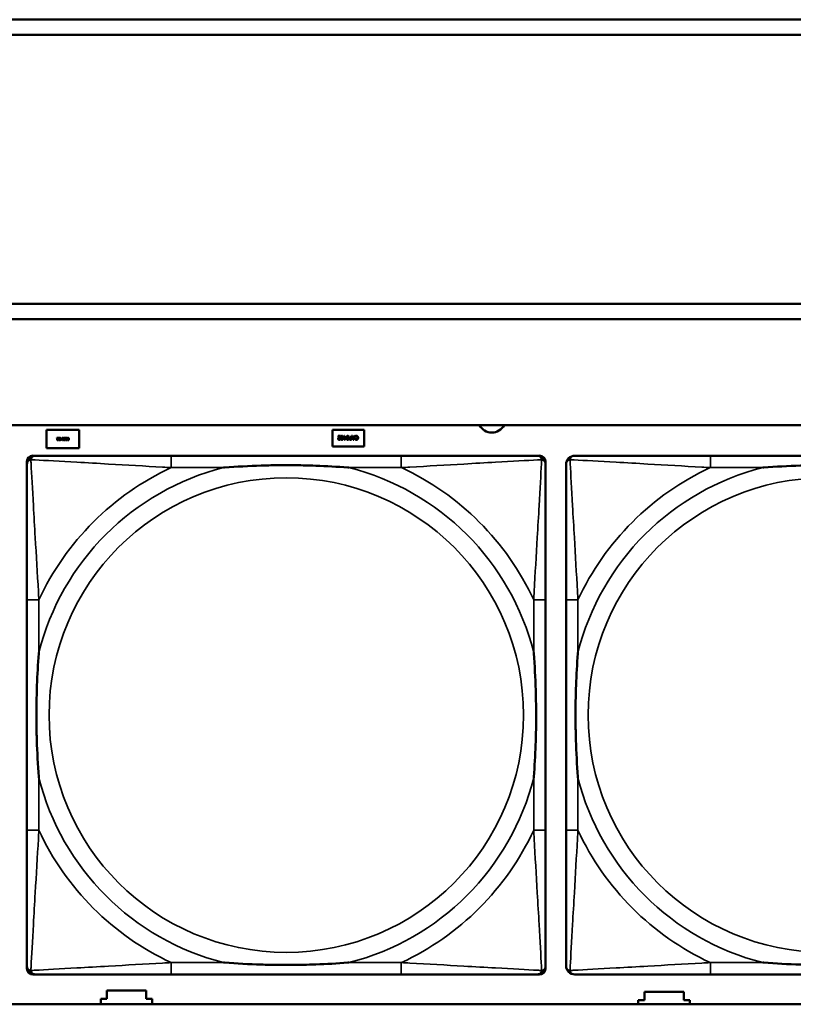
# Model space of a CAD drawing. Header units: inches. Extents: x -32 to 29.2, y -14.4 to 22.6.
# Tile 111 of 256: x -8.6 to -7.6, y -4.2 to -2.9. Entities that reach past the tile are written whole.
import ezdxf

# ---------------------------------------------------------------- set-up
doc = ezdxf.new("R2010")
doc.units = ezdxf.units.IN
doc.header["$MEASUREMENT"] = 0
doc.layers.add('Visible (ANSI)', color=7, linetype='Continuous', lineweight=50)
doc.layers.add('Visible Narrow (ANSI)', color=7, linetype='Continuous', lineweight=35)

msp = doc.modelspace()

# ---------------------------------------------------------------- linework, layer by layer
at = {"layer": 'Visible (ANSI)'}
for p, q in [((-16.0129, -2.918), (-5.0254, -2.918)), ((-5.0254, -2.938), (-16.0129, -2.938)), ((-16.0129, -3.2934), (-5.0254, -3.2934)), ((-5.0254, -3.3134), (-16.0129, -3.3134)), ((-27.8004, -3.4534), (-5.0254, -3.4534)), ((-8.5656, -3.4836), (-8.5656, -3.4596)), ((-8.5656, -3.4596), (-8.5226, -3.4596)), ((-8.5519, -3.4701), (-8.55, -3.4701)), ((-8.5519, -3.4705), (-8.5519, -3.4701)), ((-8.5504, -3.4705), (-8.5519, -3.4705)), ((-8.55, -3.4701), (-8.55, -3.4706)), ((-8.5471, -3.4701), (-8.5467, -3.4701)), ((-8.5471, -3.4712), (-8.5471, -3.4701)), ((-8.5467, -3.4701), (-8.5467, -3.4712)), ((-8.5409, -3.4703), (-8.5409, -3.4708)), ((-8.5409, -3.4708), (-8.5409, -3.4708)), ((-8.5406, -3.4705), (-8.5406, -3.4701)), ((-8.5406, -3.4701), (-8.5387, -3.4701)), ((-8.5391, -3.4705), (-8.5406, -3.4705)), ((-8.5391, -3.4716), (-8.5391, -3.4705)), ((-8.5387, -3.4701), (-8.5387, -3.4731)), ((-8.5385, -3.4701), (-8.538, -3.4701)), ((-8.5374, -3.4714), (-8.5385, -3.4701)), ((-8.538, -3.4701), (-8.537, -3.4713)), ((-8.5366, -3.4701), (-8.5362, -3.4701)), ((-8.5366, -3.4713), (-8.5366, -3.4701)), ((-8.5362, -3.4701), (-8.5362, -3.4731)), ((-8.5226, -3.4596), (-8.5226, -3.4836)), ((-8.1881, -3.4816), (-8.1881, -3.4596)), ((-8.1881, -3.4596), (-8.1461, -3.4596)), ((-8.1807, -3.4676), (-8.1776, -3.4676)), ((-8.1807, -3.4682), (-8.1807, -3.4676)), ((-8.1782, -3.4682), (-8.1807, -3.4682)), ((-8.1776, -3.4676), (-8.1776, -3.4683)), ((-8.1733, -3.4693), (-8.1727, -3.4693)), ((-8.1733, -3.4699), (-8.1733, -3.4693)), ((-8.1727, -3.4699), (-8.1733, -3.4699)), ((-8.1727, -3.4676), (-8.1721, -3.4676)), ((-8.1727, -3.4693), (-8.1727, -3.4676)), ((-8.1727, -3.4726), (-8.1727, -3.4699)), ((-8.1721, -3.4676), (-8.1721, -3.4693)), ((-8.1721, -3.4693), (-8.1699, -3.4693)), ((-8.1721, -3.4699), (-8.1721, -3.4718)), ((-8.1704, -3.4699), (-8.1721, -3.4699)), ((-8.1721, -3.4718), (-8.1704, -3.4699)), ((-8.1699, -3.47), (-8.1721, -3.4726)), ((-8.1699, -3.4693), (-8.1699, -3.47)), ((-8.1639, -3.4695), (-8.1634, -3.4695)), ((-8.1634, -3.4701), (-8.1638, -3.4701)), ((-8.1634, -3.4676), (-8.1627, -3.4676)), ((-8.1634, -3.4695), (-8.1634, -3.4676)), ((-8.1634, -3.472), (-8.1634, -3.4701)), ((-8.1627, -3.4676), (-8.1627, -3.4726)), ((-8.1605, -3.4726), (-8.1622, -3.4676)), ((-8.1622, -3.4676), (-8.1615, -3.4676)), ((-8.1615, -3.4676), (-8.1611, -3.469)), ((-8.1611, -3.469), (-8.1592, -3.469)), ((-8.1593, -3.4696), (-8.1609, -3.4696)), ((-8.1609, -3.4696), (-8.1601, -3.4719)), ((-8.1601, -3.4719), (-8.1593, -3.4696)), ((-8.158, -3.4676), (-8.1597, -3.4726)), ((-8.1592, -3.469), (-8.1587, -3.4676)), ((-8.1587, -3.4676), (-8.158, -3.4676)), ((-8.158, -3.4688), (-8.158, -3.468)), ((-8.1579, -3.4688), (-8.158, -3.4688)), ((-8.1461, -3.4596), (-8.1461, -3.4816)), ((-8.5226, -3.4836), (-8.5656, -3.4836)), ((-8.5501, -3.4726), (-8.5501, -3.473)), ((-8.5501, -3.4726), (-8.5501, -3.4726)), ((-8.5474, -3.4712), (-8.5471, -3.4712)), ((-8.5474, -3.4715), (-8.5474, -3.4712)), ((-8.5471, -3.4715), (-8.5474, -3.4715)), ((-8.5471, -3.4731), (-8.5471, -3.4715)), ((-8.5467, -3.4731), (-8.5471, -3.4731)), ((-8.5467, -3.4712), (-8.5454, -3.4712)), ((-8.5467, -3.4715), (-8.5467, -3.4727)), ((-8.5457, -3.4715), (-8.5467, -3.4715)), ((-8.5467, -3.4727), (-8.5457, -3.4715)), ((-8.5454, -3.4716), (-8.5467, -3.4731)), ((-8.5454, -3.4712), (-8.5454, -3.4716)), ((-8.5428, -3.4725), (-8.5428, -3.4725)), ((-8.5428, -3.473), (-8.5428, -3.4725)), ((-8.5406, -3.4731), (-8.5406, -3.4728)), ((-8.5406, -3.4728), (-8.5391, -3.4728)), ((-8.5387, -3.4731), (-8.5406, -3.4731)), ((-8.5405, -3.472), (-8.5405, -3.4716)), ((-8.5405, -3.4716), (-8.5391, -3.4716)), ((-8.5391, -3.472), (-8.5405, -3.472)), ((-8.5391, -3.4728), (-8.5391, -3.472)), ((-8.537, -3.4713), (-8.5366, -3.4713)), ((-8.537, -3.4728), (-8.5366, -3.4728)), ((-8.5366, -3.4717), (-8.5369, -3.4717)), ((-8.5362, -3.4731), (-8.5369, -3.4731)), ((-8.5366, -3.4728), (-8.5366, -3.4717)), ((-8.1461, -3.4816), (-8.1881, -3.4816)), ((-8.1777, -3.4717), (-8.1777, -3.4724)), ((-8.1777, -3.4717), (-8.1777, -3.4717)), ((-8.1721, -3.4726), (-8.1727, -3.4726)), ((-8.1627, -3.4726), (-8.164, -3.4726)), ((-8.1639, -3.472), (-8.1634, -3.472)), ((-8.1597, -3.4726), (-8.1605, -3.4726)), ((-8.158, -3.4723), (-8.158, -3.4715)), ((-8.158, -3.4715), (-8.1579, -3.4715)), ((-8.5837, -3.4937), (-8.5797, -3.4937)), ((-8.0971, -3.4937), (-8.401, -3.4937)), ((-7.9183, -3.4937), (-7.9144, -3.4937)), ((-7.3851, -3.4937), (-7.689, -3.4937)), ((-8.5916, -4.1708), (-8.5916, -3.5015)), ((-7.9065, -3.5015), (-7.9065, -3.5055)), ((-8.5916, -3.6842), (-8.5916, -3.9882)), ((-7.9065, -3.9882), (-7.9065, -3.6842)), ((-7.8796, -3.6842), (-7.8796, -3.9882)), ((-7.9065, -4.1669), (-7.9065, -4.1708)), ((-7.9144, -4.1787), (-8.5837, -4.1787)), ((-8.401, -4.1787), (-8.0971, -4.1787)), ((-7.689, -4.1787), (-7.3851, -4.1787)), ((-8.4941, -4.218), (-8.4941, -4.2106)), ((-8.4941, -4.2106), (-8.4861, -4.2106)), ((-8.4861, -4.2106), (-8.4861, -4.1996)), ((-8.4861, -4.1996), (-8.4341, -4.1996)), ((-8.4341, -4.1996), (-8.4341, -4.2106)), ((-8.4341, -4.2106), (-8.4261, -4.2106)), ((-8.4261, -4.2106), (-8.4261, -4.218)), ((-7.7761, -4.2126), (-7.7761, -4.2016)), ((-7.7761, -4.2016), (-7.7241, -4.2016)), ((-7.7241, -4.2016), (-7.7241, -4.2126)), ((-5.0254, -4.218), (-27.8004, -4.218)), ((-7.7841, -4.218), (-7.7841, -4.2126)), ((-7.7841, -4.2126), (-7.7761, -4.2126)), ((-7.7241, -4.2126), (-7.7161, -4.2126)), ((-7.7161, -4.2126), (-7.7161, -4.218))]:
    msp.add_line(p, q, dxfattribs=at)
for centre, radius, start, end in [((-7.9776, -3.4446), 0.0185, 208.5418, 331.4582), ((-8.5797, -3.5055), 0.0118, 90, 180), ((-8.5837, -3.5015), 0.00787, 90, 180), ((-7.9183, -3.5055), 0.0118, 0, 90), ((-7.9144, -3.5015), 0.00787, 0, 90), ((-7.8678, -3.5055), 0.0118, 90, 180), ((-8.5797, -4.1669), 0.0118, 180, 270), ((-8.5837, -4.1708), 0.00787, 180, 270), ((-7.9183, -4.1669), 0.0118, 270, 360), ((-7.9144, -4.1708), 0.00787, 270, 0), ((-7.8678, -4.1669), 0.0118, 180, 270)]:
    msp.add_arc(centre, radius, start, end, dxfattribs=at)
for points in [[(-8.5512, -3.4713), (-8.551, -3.4711), (-8.5505, -3.4706), (-8.5504, -3.4705)], [(-8.55, -3.4706), (-8.5502, -3.4708), (-8.5506, -3.4711), (-8.5507, -3.4713)], [(-8.5496, -3.4716), (-8.5496, -3.4708), (-8.5492, -3.4701), (-8.5487, -3.4701)], [(-8.5491, -3.4707), (-8.5492, -3.4709), (-8.5492, -3.4713), (-8.5492, -3.4716)], [(-8.5487, -3.4704), (-8.5488, -3.4704), (-8.549, -3.4706), (-8.5491, -3.4707)], [(-8.5487, -3.4701), (-8.5482, -3.4701), (-8.5477, -3.4709), (-8.5477, -3.4716)], [(-8.5482, -3.4707), (-8.5483, -3.4706), (-8.5485, -3.4704), (-8.5487, -3.4704)], [(-8.5481, -3.4716), (-8.5481, -3.4713), (-8.5482, -3.4709), (-8.5482, -3.4707)], [(-8.5451, -3.4716), (-8.5451, -3.4708), (-8.5447, -3.4701), (-8.5442, -3.4701)], [(-8.5446, -3.4707), (-8.5447, -3.4709), (-8.5447, -3.4713), (-8.5447, -3.4716)], [(-8.5442, -3.4704), (-8.5443, -3.4704), (-8.5445, -3.4706), (-8.5446, -3.4707)], [(-8.5442, -3.4701), (-8.5437, -3.4701), (-8.5432, -3.4709), (-8.5432, -3.4716)], [(-8.5437, -3.4707), (-8.5438, -3.4706), (-8.544, -3.4704), (-8.5442, -3.4704)], [(-8.5436, -3.4716), (-8.5436, -3.4713), (-8.5437, -3.4709), (-8.5437, -3.4707)], [(-8.5429, -3.471), (-8.5429, -3.4708), (-8.5428, -3.4705), (-8.5427, -3.4704)], [(-8.5423, -3.4718), (-8.5426, -3.4717), (-8.5429, -3.4713), (-8.5429, -3.471)], [(-8.5427, -3.4704), (-8.5425, -3.4702), (-8.5422, -3.4701), (-8.5419, -3.4701)], [(-8.5419, -3.4704), (-8.5422, -3.4704), (-8.5425, -3.4707), (-8.5425, -3.4709)], [(-8.5425, -3.4709), (-8.5425, -3.4711), (-8.5423, -3.4713), (-8.5421, -3.4714)], [(-8.5419, -3.4701), (-8.5416, -3.4701), (-8.5411, -3.4702), (-8.5409, -3.4703)], [(-8.5409, -3.4708), (-8.5411, -3.4706), (-8.5416, -3.4704), (-8.5419, -3.4704)], [(-8.1805, -3.4714), (-8.1805, -3.4711), (-8.1803, -3.4706), (-8.1802, -3.4704)], [(-8.1802, -3.4704), (-8.1801, -3.4701), (-8.1797, -3.4697), (-8.1796, -3.4695)], [(-8.1788, -3.4695), (-8.1794, -3.4702), (-8.1798, -3.4709), (-8.1798, -3.4713)], [(-8.1796, -3.4695), (-8.1792, -3.4692), (-8.1785, -3.4684), (-8.1782, -3.4682)], [(-8.1776, -3.4683), (-8.1779, -3.4686), (-8.1785, -3.4692), (-8.1788, -3.4695)], [(-8.177, -3.4701), (-8.177, -3.4688), (-8.1762, -3.4675), (-8.1754, -3.4675)], [(-8.1754, -3.4727), (-8.1762, -3.4727), (-8.177, -3.4714), (-8.177, -3.4701)], [(-8.1761, -3.4686), (-8.1762, -3.4688), (-8.1763, -3.4696), (-8.1763, -3.4701)], [(-8.1763, -3.4701), (-8.1763, -3.4706), (-8.1762, -3.4714), (-8.1761, -3.4717)], [(-8.1754, -3.4681), (-8.1756, -3.4681), (-8.176, -3.4683), (-8.1761, -3.4686)], [(-8.1754, -3.4675), (-8.1745, -3.4675), (-8.1738, -3.4688), (-8.1738, -3.4701)], [(-8.1746, -3.4686), (-8.1747, -3.4684), (-8.1751, -3.4681), (-8.1754, -3.4681)], [(-8.1738, -3.4701), (-8.1738, -3.4715), (-8.1745, -3.4727), (-8.1754, -3.4727)], [(-8.1744, -3.4701), (-8.1744, -3.4696), (-8.1745, -3.4689), (-8.1746, -3.4686)], [(-8.1746, -3.4716), (-8.1745, -3.4714), (-8.1744, -3.4706), (-8.1744, -3.4701)], [(-8.1695, -3.4701), (-8.1695, -3.4688), (-8.1687, -3.4675), (-8.1679, -3.4675)], [(-8.1679, -3.4727), (-8.1687, -3.4727), (-8.1695, -3.4714), (-8.1695, -3.4701)], [(-8.1686, -3.4686), (-8.1687, -3.4688), (-8.1688, -3.4696), (-8.1688, -3.4701)], [(-8.1688, -3.4701), (-8.1688, -3.4706), (-8.1687, -3.4714), (-8.1686, -3.4717)], [(-8.1679, -3.4681), (-8.1681, -3.4681), (-8.1685, -3.4683), (-8.1686, -3.4686)], [(-8.1679, -3.4675), (-8.167, -3.4675), (-8.1663, -3.4688), (-8.1663, -3.4701)], [(-8.1671, -3.4686), (-8.1672, -3.4684), (-8.1676, -3.4681), (-8.1679, -3.4681)], [(-8.1663, -3.4701), (-8.1663, -3.4715), (-8.167, -3.4727), (-8.1679, -3.4727)], [(-8.1669, -3.4701), (-8.1669, -3.4696), (-8.167, -3.4689), (-8.1671, -3.4686)], [(-8.1671, -3.4716), (-8.167, -3.4714), (-8.1669, -3.4706), (-8.1669, -3.4701)], [(-8.1659, -3.4711), (-8.1659, -3.4708), (-8.1656, -3.4702), (-8.1654, -3.47)], [(-8.1654, -3.47), (-8.1652, -3.4698), (-8.1645, -3.4695), (-8.1639, -3.4695)], [(-8.1649, -3.4704), (-8.165, -3.4705), (-8.1652, -3.4709), (-8.1652, -3.4711)], [(-8.1638, -3.4701), (-8.1642, -3.4701), (-8.1647, -3.4702), (-8.1649, -3.4704)], [(-8.158, -3.468), (-8.1578, -3.4679), (-8.1575, -3.4677), (-8.1573, -3.4677)], [(-8.1574, -3.4684), (-8.1576, -3.4685), (-8.1578, -3.4687), (-8.1579, -3.4688)], [(-8.1564, -3.4681), (-8.1567, -3.4681), (-8.1572, -3.4683), (-8.1574, -3.4684)], [(-8.1573, -3.4677), (-8.1571, -3.4676), (-8.1567, -3.4675), (-8.1564, -3.4675)], [(-8.1564, -3.4675), (-8.1559, -3.4675), (-8.1551, -3.4679), (-8.1548, -3.4682)], [(-8.1553, -3.4686), (-8.1555, -3.4684), (-8.1561, -3.4681), (-8.1564, -3.4681)], [(-8.1549, -3.4701), (-8.1549, -3.4696), (-8.1551, -3.4689), (-8.1553, -3.4686)], [(-8.1553, -3.4716), (-8.1551, -3.4714), (-8.1549, -3.4706), (-8.1549, -3.4701)], [(-8.1548, -3.4682), (-8.1545, -3.4685), (-8.1542, -3.4695), (-8.1542, -3.4701)], [(-8.1542, -3.4701), (-8.1542, -3.4707), (-8.1545, -3.4717), (-8.1548, -3.472)], [(-8.5517, -3.4724), (-8.5517, -3.4722), (-8.5517, -3.4719), (-8.5516, -3.4718)], [(-8.5508, -3.4732), (-8.5513, -3.4732), (-8.5517, -3.4728), (-8.5517, -3.4724)], [(-8.5516, -3.4718), (-8.5515, -3.4717), (-8.5513, -3.4714), (-8.5512, -3.4713)], [(-8.5507, -3.4713), (-8.5511, -3.4717), (-8.5513, -3.4721), (-8.5513, -3.4724)], [(-8.5513, -3.4724), (-8.5513, -3.4725), (-8.5512, -3.4727), (-8.5512, -3.4727)], [(-8.5512, -3.4727), (-8.5511, -3.4728), (-8.5509, -3.4729), (-8.5508, -3.4729)], [(-8.5508, -3.4729), (-8.5507, -3.4729), (-8.5505, -3.4728), (-8.5504, -3.4728)], [(-8.5501, -3.473), (-8.5502, -3.4731), (-8.5506, -3.4732), (-8.5508, -3.4732)], [(-8.5504, -3.4728), (-8.5503, -3.4727), (-8.5501, -3.4726), (-8.5501, -3.4726)], [(-8.5487, -3.4732), (-8.5492, -3.4732), (-8.5496, -3.4724), (-8.5496, -3.4716)], [(-8.5492, -3.4716), (-8.5492, -3.472), (-8.5492, -3.4724), (-8.5491, -3.4726)], [(-8.5491, -3.4726), (-8.549, -3.4727), (-8.5488, -3.4729), (-8.5487, -3.4729)], [(-8.5477, -3.4716), (-8.5477, -3.4725), (-8.5482, -3.4732), (-8.5487, -3.4732)], [(-8.5487, -3.4729), (-8.5485, -3.4729), (-8.5483, -3.4727), (-8.5482, -3.4726)], [(-8.5482, -3.4726), (-8.5482, -3.4724), (-8.5481, -3.4719), (-8.5481, -3.4716)], [(-8.5442, -3.4732), (-8.5447, -3.4732), (-8.5451, -3.4724), (-8.5451, -3.4716)], [(-8.5447, -3.4716), (-8.5447, -3.472), (-8.5447, -3.4724), (-8.5446, -3.4726)], [(-8.5446, -3.4726), (-8.5445, -3.4727), (-8.5443, -3.4729), (-8.5442, -3.4729)], [(-8.5432, -3.4716), (-8.5432, -3.4725), (-8.5437, -3.4732), (-8.5442, -3.4732)], [(-8.5442, -3.4729), (-8.544, -3.4729), (-8.5438, -3.4727), (-8.5437, -3.4726)], [(-8.5437, -3.4726), (-8.5437, -3.4724), (-8.5436, -3.4719), (-8.5436, -3.4716)], [(-8.5428, -3.4725), (-8.5426, -3.4727), (-8.5422, -3.4729), (-8.542, -3.4729)], [(-8.5419, -3.4732), (-8.5422, -3.4732), (-8.5426, -3.4731), (-8.5428, -3.473)], [(-8.5417, -3.4719), (-8.5419, -3.4719), (-8.5422, -3.4718), (-8.5423, -3.4718)], [(-8.5421, -3.4714), (-8.542, -3.4714), (-8.5418, -3.4715), (-8.5416, -3.4715)], [(-8.542, -3.4729), (-8.5417, -3.4729), (-8.5413, -3.4726), (-8.5413, -3.4724)], [(-8.5409, -3.4723), (-8.5409, -3.4727), (-8.5415, -3.4732), (-8.5419, -3.4732)], [(-8.5413, -3.4724), (-8.5413, -3.4722), (-8.5415, -3.472), (-8.5417, -3.4719)], [(-8.5416, -3.4715), (-8.5415, -3.4716), (-8.5412, -3.4717), (-8.5411, -3.4718)], [(-8.5411, -3.4718), (-8.541, -3.4719), (-8.5409, -3.4722), (-8.5409, -3.4723)], [(-8.538, -3.4723), (-8.538, -3.472), (-8.5377, -3.4716), (-8.5374, -3.4714)], [(-8.5377, -3.473), (-8.5379, -3.4729), (-8.538, -3.4726), (-8.538, -3.4723)], [(-8.5369, -3.4731), (-8.5372, -3.4731), (-8.5375, -3.4731), (-8.5377, -3.473)], [(-8.5375, -3.4718), (-8.5375, -3.4719), (-8.5376, -3.4721), (-8.5376, -3.4723)], [(-8.5376, -3.4723), (-8.5376, -3.4724), (-8.5375, -3.4726), (-8.5374, -3.4727)], [(-8.5369, -3.4717), (-8.5371, -3.4717), (-8.5374, -3.4717), (-8.5375, -3.4718)], [(-8.5374, -3.4727), (-8.5374, -3.4728), (-8.5371, -3.4728), (-8.537, -3.4728)], [(-8.179, -3.4727), (-8.1797, -3.4727), (-8.1805, -3.472), (-8.1805, -3.4714)], [(-8.1798, -3.4713), (-8.1798, -3.4715), (-8.1797, -3.4718), (-8.1796, -3.4719)], [(-8.1796, -3.4719), (-8.1794, -3.472), (-8.1791, -3.4721), (-8.1789, -3.4721)], [(-8.1777, -3.4724), (-8.1779, -3.4725), (-8.1787, -3.4727), (-8.179, -3.4727)], [(-8.1789, -3.4721), (-8.1788, -3.4721), (-8.1784, -3.4721), (-8.1782, -3.472)], [(-8.1782, -3.472), (-8.1781, -3.4719), (-8.1778, -3.4718), (-8.1777, -3.4717)], [(-8.1761, -3.4717), (-8.176, -3.4719), (-8.1756, -3.4722), (-8.1754, -3.4722)], [(-8.1754, -3.4722), (-8.1751, -3.4722), (-8.1747, -3.4719), (-8.1746, -3.4716)], [(-8.1686, -3.4717), (-8.1685, -3.4719), (-8.1681, -3.4722), (-8.1679, -3.4722)], [(-8.1679, -3.4722), (-8.1676, -3.4722), (-8.1672, -3.4719), (-8.1671, -3.4716)], [(-8.1653, -3.4723), (-8.1655, -3.4721), (-8.1659, -3.4715), (-8.1659, -3.4711)], [(-8.164, -3.4726), (-8.1644, -3.4726), (-8.165, -3.4725), (-8.1653, -3.4723)], [(-8.1652, -3.4711), (-8.1652, -3.4714), (-8.165, -3.4717), (-8.1648, -3.4719)], [(-8.1648, -3.4719), (-8.1646, -3.472), (-8.1642, -3.472), (-8.1639, -3.472)], [(-8.1573, -3.4726), (-8.1574, -3.4725), (-8.1578, -3.4724), (-8.158, -3.4723)], [(-8.1579, -3.4715), (-8.1578, -3.4716), (-8.1575, -3.4718), (-8.1573, -3.4719)], [(-8.1573, -3.4719), (-8.1571, -3.472), (-8.1567, -3.4721), (-8.1564, -3.4721)], [(-8.1564, -3.4727), (-8.1567, -3.4727), (-8.1571, -3.4726), (-8.1573, -3.4726)], [(-8.1564, -3.4721), (-8.1561, -3.4721), (-8.1555, -3.4719), (-8.1553, -3.4716)], [(-8.1548, -3.472), (-8.1551, -3.4724), (-8.1559, -3.4727), (-8.1564, -3.4727)]]:
    msp.add_open_spline(points, degree=2, dxfattribs=at)
for points, knots in [([(-8.401, -3.4937), (-8.4046, -3.4937), (-8.4082, -3.4937), (-8.4118, -3.4937), (-8.445, -3.4937), (-8.4787, -3.4937), (-8.5095, -3.4937), (-8.5365, -3.4937), (-8.562, -3.4937), (-8.5755, -3.4937), (-8.5771, -3.4937), (-8.5785, -3.4937), (-8.5797, -3.4937)], [0, 0, 0, 0, 0.0272471, 0.0272471, 0.0272471, 0.2790553, 0.2790553, 0.2790553, 0.4988354, 0.4988354, 0.4988354, 0.5252205, 0.5252205, 0.5252205, 0.5252205]), ([(-7.9183, -3.4937), (-7.9332, -3.4937), (-7.9748, -3.4937), (-8.0155, -3.4937), (-8.042, -3.4937), (-8.0699, -3.4937), (-8.0971, -3.4937)], [-0.5252205, -0.5252205, -0.5252205, -0.5252205, -0.20743, -0.20743, -0.20743, 0, 0, 0, 0]), ([(-7.689, -3.4937), (-7.6926, -3.4937), (-7.6962, -3.4937), (-7.6998, -3.4937), (-7.733, -3.4937), (-7.7667, -3.4937), (-7.7976, -3.4937), (-7.8245, -3.4937), (-7.8501, -3.4937), (-7.8635, -3.4937), (-7.8651, -3.4937), (-7.8665, -3.4937), (-7.8678, -3.4937)], [0, 0, 0, 0, 0.0272471, 0.0272471, 0.0272471, 0.2790553, 0.2790553, 0.2790553, 0.4988354, 0.4988354, 0.4988354, 0.5252205, 0.5252205, 0.5252205, 0.5252205]), ([(-8.5916, -3.5055), (-8.5916, -3.5204), (-8.5916, -3.562), (-8.5916, -3.6026), (-8.5916, -3.6291), (-8.5916, -3.657), (-8.5916, -3.6842)], [-0.5252205, -0.5252205, -0.5252205, -0.5252205, -0.20743, -0.20743, -0.20743, 0, 0, 0, 0]), ([(-8.3318, -3.5094), (-8.3314, -3.5094), (-8.3309, -3.5094), (-8.3144, -3.5081), (-8.2984, -3.5073), (-8.2754, -3.5065), (-8.2687, -3.5064), (-8.2595, -3.5063), (-8.2571, -3.5063), (-8.253, -3.5063), (-8.2514, -3.5062), (-8.2482, -3.5062), (-8.2467, -3.5062), (-8.2431, -3.5063), (-8.2411, -3.5063), (-8.2349, -3.5063), (-8.2308, -3.5064), (-8.2211, -3.5066), (-8.2155, -3.5068), (-8.1957, -3.5075), (-8.1816, -3.5083), (-8.1672, -3.5094), (-8.1667, -3.5094), (-8.1663, -3.5094)], [-0.416114, -0.416114, -0.416114, -0.416114, -0.4127691, -0.4127691, -0.2896446, -0.2896446, -0.2388934, -0.2388934, -0.2201881, -0.2201881, -0.2080204, -0.2080204, -0.196499, -0.196499, -0.1809939, -0.1809939, -0.149741, -0.149741, -0.1073162, -0.1073162, 0, 0, 0.0033356, 0.0033356, 0.0033356, 0.0033356]), ([(-7.9065, -3.6842), (-7.9065, -3.6807), (-7.9065, -3.6771), (-7.9065, -3.6735), (-7.9065, -3.6403), (-7.9065, -3.6066), (-7.9065, -3.5757), (-7.9065, -3.5488), (-7.9065, -3.5232), (-7.9065, -3.5098), (-7.9065, -3.5082), (-7.9065, -3.5067), (-7.9065, -3.5055)], [0, 0, 0, 0, 0.0272471, 0.0272471, 0.0272471, 0.2790553, 0.2790553, 0.2790553, 0.4988354, 0.4988354, 0.4988354, 0.5252205, 0.5252205, 0.5252205, 0.5252205]), ([(-7.8796, -3.5055), (-7.8796, -3.5204), (-7.8796, -3.562), (-7.8796, -3.6026), (-7.8796, -3.6291), (-7.8796, -3.657), (-7.8796, -3.6842)], [-0.5252205, -0.5252205, -0.5252205, -0.5252205, -0.20743, -0.20743, -0.20743, 0, 0, 0, 0]), ([(-7.6198, -3.5094), (-7.6194, -3.5094), (-7.6189, -3.5094), (-7.6024, -3.5081), (-7.5864, -3.5073), (-7.5634, -3.5065), (-7.5567, -3.5064), (-7.5475, -3.5063), (-7.5451, -3.5063), (-7.541, -3.5063), (-7.5394, -3.5062), (-7.5363, -3.5062), (-7.5347, -3.5062), (-7.5312, -3.5063), (-7.5291, -3.5063), (-7.5229, -3.5063), (-7.5188, -3.5064), (-7.5091, -3.5066), (-7.5035, -3.5068), (-7.4837, -3.5075), (-7.4697, -3.5083), (-7.4552, -3.5094), (-7.4548, -3.5094), (-7.4543, -3.5094)], [-0.416114, -0.416114, -0.416114, -0.416114, -0.4127691, -0.4127691, -0.2896446, -0.2896446, -0.2388934, -0.2388934, -0.2201881, -0.2201881, -0.2080204, -0.2080204, -0.196499, -0.196499, -0.1809939, -0.1809939, -0.149741, -0.149741, -0.1073162, -0.1073162, 0, 0, 0.0033356, 0.0033356, 0.0033356, 0.0033356]), ([(-8.5758, -3.9189), (-8.5758, -3.9185), (-8.5759, -3.9181), (-8.5771, -3.9016), (-8.578, -3.8855), (-8.5787, -3.8625), (-8.5788, -3.8558), (-8.5789, -3.8467), (-8.579, -3.8442), (-8.579, -3.8401), (-8.579, -3.8385), (-8.579, -3.8354), (-8.579, -3.8339), (-8.579, -3.8303), (-8.579, -3.8282), (-8.5789, -3.8221), (-8.5788, -3.8179), (-8.5786, -3.8082), (-8.5785, -3.8026), (-8.5778, -3.7828), (-8.577, -3.7688), (-8.5759, -3.7543), (-8.5758, -3.7539), (-8.5758, -3.7534)], [-0.416114, -0.416114, -0.416114, -0.416114, -0.4127691, -0.4127691, -0.2896446, -0.2896446, -0.2388934, -0.2388934, -0.2201881, -0.2201881, -0.2080204, -0.2080204, -0.196499, -0.196499, -0.1809939, -0.1809939, -0.149741, -0.149741, -0.1073162, -0.1073162, 0, 0, 0.0033356, 0.0033356, 0.0033356, 0.0033356]), ([(-7.9223, -3.7534), (-7.9222, -3.7539), (-7.9222, -3.7543), (-7.921, -3.7708), (-7.9201, -3.7869), (-7.9194, -3.8098), (-7.9193, -3.8165), (-7.9191, -3.8257), (-7.9191, -3.8282), (-7.9191, -3.8323), (-7.9191, -3.8339), (-7.9191, -3.837), (-7.9191, -3.8385), (-7.9191, -3.8421), (-7.9191, -3.8441), (-7.9192, -3.8503), (-7.9192, -3.8544), (-7.9194, -3.8642), (-7.9196, -3.8698), (-7.9203, -3.8895), (-7.9211, -3.9036), (-7.9222, -3.9181), (-7.9222, -3.9185), (-7.9223, -3.9189)], [-0.416114, -0.416114, -0.416114, -0.416114, -0.4127691, -0.4127691, -0.2896446, -0.2896446, -0.2388934, -0.2388934, -0.2201881, -0.2201881, -0.2080204, -0.2080204, -0.196499, -0.196499, -0.1809939, -0.1809939, -0.149741, -0.149741, -0.1073162, -0.1073162, 0, 0, 0.0033356, 0.0033356, 0.0033356, 0.0033356]), ([(-7.8638, -3.9189), (-7.8639, -3.9185), (-7.8639, -3.9181), (-7.8651, -3.9016), (-7.866, -3.8855), (-7.8667, -3.8625), (-7.8669, -3.8558), (-7.867, -3.8467), (-7.867, -3.8442), (-7.867, -3.8401), (-7.867, -3.8385), (-7.867, -3.8354), (-7.867, -3.8339), (-7.867, -3.8303), (-7.867, -3.8282), (-7.8669, -3.8221), (-7.8669, -3.8179), (-7.8667, -3.8082), (-7.8665, -3.8026), (-7.8658, -3.7828), (-7.865, -3.7688), (-7.8639, -3.7543), (-7.8639, -3.7539), (-7.8638, -3.7534)], [-0.416114, -0.416114, -0.416114, -0.416114, -0.4127691, -0.4127691, -0.2896446, -0.2896446, -0.2388934, -0.2388934, -0.2201881, -0.2201881, -0.2080204, -0.2080204, -0.196499, -0.196499, -0.1809939, -0.1809939, -0.149741, -0.149741, -0.1073162, -0.1073162, 0, 0, 0.0033356, 0.0033356, 0.0033356, 0.0033356]), ([(-8.5916, -3.9882), (-8.5916, -4.0154), (-8.5916, -4.0432), (-8.5916, -4.0698), (-8.5916, -4.1104), (-8.5916, -4.152), (-8.5916, -4.1669)], [3.9382945, 3.9382945, 3.9382945, 3.9382945, 4.1457245, 4.1457245, 4.1457245, 4.463515, 4.463515, 4.463515, 4.463515]), ([(-7.9065, -4.1669), (-7.9065, -4.152), (-7.9065, -4.1104), (-7.9065, -4.0698), (-7.9065, -4.0432), (-7.9065, -4.0154), (-7.9065, -3.9882)], [-0.5252205, -0.5252205, -0.5252205, -0.5252205, -0.20743, -0.20743, -0.20743, 0, 0, 0, 0]), ([(-7.8796, -3.9882), (-7.8796, -4.0154), (-7.8796, -4.0432), (-7.8796, -4.0698), (-7.8796, -4.1104), (-7.8796, -4.152), (-7.8796, -4.1669)], [3.9382945, 3.9382945, 3.9382945, 3.9382945, 4.1457245, 4.1457245, 4.1457245, 4.463515, 4.463515, 4.463515, 4.463515]), ([(-8.1663, -4.163), (-8.1667, -4.163), (-8.1672, -4.163), (-8.1816, -4.1641), (-8.1957, -4.1649), (-8.2155, -4.1656), (-8.2211, -4.1658), (-8.2308, -4.166), (-8.2349, -4.1661), (-8.2411, -4.1661), (-8.2431, -4.1661), (-8.2467, -4.1661), (-8.2482, -4.1661), (-8.2514, -4.1661), (-8.253, -4.1661), (-8.2571, -4.1661), (-8.2595, -4.1661), (-8.2687, -4.166), (-8.2754, -4.1658), (-8.2984, -4.1651), (-8.3144, -4.1643), (-8.3309, -4.163), (-8.3314, -4.163), (-8.3318, -4.163)], [-0.4149464, -0.4149464, -0.4149464, -0.4149464, -0.41162, -0.41162, -0.3046026, -0.3046026, -0.2622958, -0.2622958, -0.23113, -0.23113, -0.215668, -0.215668, -0.2041787, -0.2041787, -0.1920448, -0.1920448, -0.1733916, -0.1733916, -0.1227817, -0.1227817, 0, 0, 0.0033356, 0.0033356, 0.0033356, 0.0033356]), ([(-7.4543, -4.163), (-7.4548, -4.163), (-7.4552, -4.163), (-7.4697, -4.1641), (-7.4837, -4.1649), (-7.5035, -4.1656), (-7.5091, -4.1658), (-7.5188, -4.166), (-7.5229, -4.1661), (-7.5291, -4.1661), (-7.5312, -4.1661), (-7.5347, -4.1661), (-7.5363, -4.1661), (-7.5394, -4.1661), (-7.541, -4.1661), (-7.5451, -4.1661), (-7.5475, -4.1661), (-7.5567, -4.166), (-7.5634, -4.1658), (-7.5864, -4.1651), (-7.6024, -4.1643), (-7.6189, -4.163), (-7.6194, -4.163), (-7.6198, -4.163)], [-0.4149464, -0.4149464, -0.4149464, -0.4149464, -0.41162, -0.41162, -0.3046026, -0.3046026, -0.2622958, -0.2622958, -0.23113, -0.23113, -0.215668, -0.215668, -0.2041787, -0.2041787, -0.1920448, -0.1920448, -0.1733916, -0.1733916, -0.1227817, -0.1227817, 0, 0, 0.0033356, 0.0033356, 0.0033356, 0.0033356]), ([(-8.5797, -4.1787), (-8.5649, -4.1787), (-8.5233, -4.1787), (-8.4826, -4.1787), (-8.4561, -4.1787), (-8.4282, -4.1787), (-8.401, -4.1787)], [-0.5252205, -0.5252205, -0.5252205, -0.5252205, -0.20743, -0.20743, -0.20743, 0, 0, 0, 0]), ([(-8.0971, -4.1787), (-8.0699, -4.1787), (-8.042, -4.1787), (-8.0155, -4.1787), (-7.9748, -4.1787), (-7.9332, -4.1787), (-7.9183, -4.1787)], [3.9382945, 3.9382945, 3.9382945, 3.9382945, 4.1457245, 4.1457245, 4.1457245, 4.463515, 4.463515, 4.463515, 4.463515]), ([(-7.8678, -4.1787), (-7.8529, -4.1787), (-7.8113, -4.1787), (-7.7706, -4.1787), (-7.7441, -4.1787), (-7.7162, -4.1787), (-7.689, -4.1787)], [-0.5252205, -0.5252205, -0.5252205, -0.5252205, -0.20743, -0.20743, -0.20743, 0, 0, 0, 0])]:
    msp.add_open_spline(points, degree=3, knots=knots, dxfattribs=at)
at = {"layer": 'Visible Narrow (ANSI)'}
for p, q in [((-8.401, -3.4937), (-8.401, -3.5094)), ((-8.0971, -3.4937), (-8.0971, -3.5094)), ((-7.689, -3.4937), (-7.689, -3.5094)), ((-8.401, -3.5094), (-8.3318, -3.5094)), ((-8.1663, -3.5094), (-8.0971, -3.5094)), ((-7.689, -3.5094), (-7.6198, -3.5094)), ((-8.5758, -3.6842), (-8.5916, -3.6842)), ((-8.5758, -3.7534), (-8.5758, -3.6842)), ((-7.9065, -3.6842), (-7.9223, -3.6842)), ((-7.9223, -3.6842), (-7.9223, -3.7534)), ((-7.8638, -3.6842), (-7.8796, -3.6842)), ((-7.8638, -3.7534), (-7.8638, -3.6842)), ((-8.5758, -3.9882), (-8.5758, -3.9189)), ((-7.9223, -3.9189), (-7.9223, -3.9882)), ((-7.8638, -3.9882), (-7.8638, -3.9189)), ((-8.5758, -3.9882), (-8.5916, -3.9882)), ((-7.9065, -3.9882), (-7.9223, -3.9882)), ((-7.8638, -3.9882), (-7.8796, -3.9882)), ((-8.401, -4.163), (-8.401, -4.1787)), ((-8.3318, -4.163), (-8.401, -4.163)), ((-8.0971, -4.163), (-8.1663, -4.163)), ((-8.0971, -4.163), (-8.0971, -4.1787)), ((-7.689, -4.163), (-7.689, -4.1787)), ((-7.6198, -4.163), (-7.689, -4.163))]:
    msp.add_line(p, q, dxfattribs=at)
for centre in [(-8.249, -3.8362), (-7.5371, -3.8362)]:
    msp.add_circle(centre, 0.3133, dxfattribs=at)
for centre, radius, start, end in [((-8.249, -3.8362), 0.3371, 104.2103, 165.7897), ((-8.249, -3.8362), 0.3604, 114.9407, 155.0593), ((-8.249, -3.8362), 0.3371, 14.2103, 75.7897), ((-8.249, -3.8362), 0.3604, 24.9407, 65.0593), ((-7.5371, -3.8362), 0.3371, 104.2103, 165.7897), ((-7.5371, -3.8362), 0.3604, 114.9407, 155.0593), ((-8.249, -3.8362), 0.3371, 194.2103, 255.7897), ((-8.249, -3.8362), 0.3371, 284.2103, 345.7897), ((-7.5371, -3.8362), 0.3371, 194.2103, 255.7897), ((-8.249, -3.8362), 0.3604, 204.9407, 245.0593), ((-8.249, -3.8362), 0.3604, 294.9407, 335.0593), ((-7.5371, -3.8362), 0.3604, 204.9407, 245.0593)]:
    msp.add_arc(centre, radius, start, end, dxfattribs=at)
for points, knots in [([(-8.5863, -3.499), (-8.5861, -3.4984), (-8.5859, -3.4978), (-8.5853, -3.4968), (-8.585, -3.4963), (-8.5844, -3.4956), (-8.5842, -3.4953), (-8.5837, -3.495), (-8.5836, -3.4949), (-8.5832, -3.4946), (-8.583, -3.4945), (-8.5823, -3.4942), (-8.5819, -3.494), (-8.5809, -3.4937), (-8.5804, -3.4937), (-8.5797, -3.4937)], [-0.00012419, -0.00012419, -0.00012419, -0.00012419, 0.00449537, 0.00449537, 0.00977487, 0.00977487, 0.01307456, 0.01307456, 0.0147244, 0.0147244, 0.01736415, 0.01736415, 0.02158775, 0.02158775, 0.02627331, 0.02627331, 0.02627331, 0.02627331]), ([(-7.9183, -3.4937), (-7.9177, -3.4937), (-7.9172, -3.4937), (-7.9162, -3.494), (-7.9157, -3.4942), (-7.9151, -3.4945), (-7.9148, -3.4946), (-7.9145, -3.4949), (-7.9143, -3.495), (-7.9139, -3.4953), (-7.9137, -3.4956), (-7.9131, -3.4963), (-7.9127, -3.4968), (-7.9122, -3.4978), (-7.912, -3.4984), (-7.9118, -3.499)], [-0.02627331, -0.02627331, -0.02627331, -0.02627331, -0.02158775, -0.02158775, -0.01736415, -0.01736415, -0.0147244, -0.0147244, -0.01307456, -0.01307456, -0.00977487, -0.00977487, -0.00449537, -0.00449537, 0.00012419, 0.00012419, 0.00012419, 0.00012419]), ([(-7.8743, -3.499), (-7.8741, -3.4984), (-7.8739, -3.4978), (-7.8734, -3.4968), (-7.873, -3.4963), (-7.8724, -3.4956), (-7.8722, -3.4953), (-7.8718, -3.495), (-7.8716, -3.4949), (-7.8713, -3.4946), (-7.871, -3.4945), (-7.8704, -3.4942), (-7.8699, -3.494), (-7.8689, -3.4937), (-7.8684, -3.4937), (-7.8678, -3.4937)], [-0.00012419, -0.00012419, -0.00012419, -0.00012419, 0.00449537, 0.00449537, 0.00977487, 0.00977487, 0.01307456, 0.01307456, 0.0147244, 0.0147244, 0.01736415, 0.01736415, 0.02158775, 0.02158775, 0.02627331, 0.02627331, 0.02627331, 0.02627331]), ([(-8.5916, -3.5055), (-8.5916, -3.5049), (-8.5915, -3.5043), (-8.5912, -3.5033), (-8.5911, -3.5029), (-8.5907, -3.5022), (-8.5906, -3.502), (-8.5903, -3.5016), (-8.5902, -3.5015), (-8.5899, -3.5011), (-8.5897, -3.5008), (-8.5889, -3.5002), (-8.5884, -3.4999), (-8.5874, -3.4993), (-8.5869, -3.4991), (-8.5863, -3.499)], [-0.02627331, -0.02627331, -0.02627331, -0.02627331, -0.02158775, -0.02158775, -0.01736415, -0.01736415, -0.0147244, -0.0147244, -0.01307456, -0.01307456, -0.00977487, -0.00977487, -0.00449537, -0.00449537, 0.00012419, 0.00012419, 0.00012419, 0.00012419]), ([(-8.5758, -3.6842), (-8.576, -3.6805), (-8.5762, -3.6767), (-8.5777, -3.6494), (-8.5792, -3.6252), (-8.5814, -3.5873), (-8.5822, -3.5733), (-8.5842, -3.538), (-8.5853, -3.5179), (-8.5861, -3.5025), (-8.5862, -3.5007), (-8.5863, -3.499)], [0, 0, 0, 0, 0.0278591, 0.0278591, 0.201273, 0.201273, 0.3066357, 0.3066357, 0.475216, 0.475216, 0.5007189, 0.5007189, 0.5007189, 0.5007189]), ([(-8.5863, -3.499), (-8.5846, -3.499), (-8.5827, -3.4991), (-8.5673, -3.5), (-8.5472, -3.501), (-8.512, -3.503), (-8.4979, -3.5038), (-8.4601, -3.5061), (-8.4359, -3.5075), (-8.4085, -3.509), (-8.4048, -3.5092), (-8.401, -3.5094)], [-0.5007189, -0.5007189, -0.5007189, -0.5007189, -0.475216, -0.475216, -0.3066357, -0.3066357, -0.201273, -0.201273, -0.0278591, -0.0278591, 0, 0, 0, 0]), ([(-8.0971, -3.5094), (-8.0933, -3.5092), (-8.0896, -3.509), (-8.0622, -3.5075), (-8.038, -3.5061), (-8.0002, -3.5038), (-7.9861, -3.503), (-7.9509, -3.501), (-7.9308, -3.5), (-7.9153, -3.4991), (-7.9135, -3.499), (-7.9118, -3.499)], [0, 0, 0, 0, 0.0278591, 0.0278591, 0.201273, 0.201273, 0.3066357, 0.3066357, 0.475216, 0.475216, 0.5007189, 0.5007189, 0.5007189, 0.5007189]), ([(-7.9118, -3.499), (-7.9119, -3.5007), (-7.912, -3.5025), (-7.9128, -3.5179), (-7.9139, -3.538), (-7.9159, -3.5733), (-7.9167, -3.5873), (-7.9189, -3.6252), (-7.9203, -3.6494), (-7.9219, -3.6767), (-7.9221, -3.6805), (-7.9223, -3.6842)], [-0.5007189, -0.5007189, -0.5007189, -0.5007189, -0.475216, -0.475216, -0.3066357, -0.3066357, -0.201273, -0.201273, -0.0278591, -0.0278591, 0, 0, 0, 0]), ([(-7.9118, -3.499), (-7.9112, -3.4991), (-7.9107, -3.4993), (-7.9096, -3.4999), (-7.9091, -3.5002), (-7.9084, -3.5008), (-7.9082, -3.5011), (-7.9078, -3.5015), (-7.9077, -3.5016), (-7.9075, -3.502), (-7.9073, -3.5022), (-7.907, -3.5029), (-7.9068, -3.5033), (-7.9066, -3.5043), (-7.9065, -3.5049), (-7.9065, -3.5055)], [-0.00012419, -0.00012419, -0.00012419, -0.00012419, 0.00449537, 0.00449537, 0.00977487, 0.00977487, 0.01307456, 0.01307456, 0.0147244, 0.0147244, 0.01736415, 0.01736415, 0.02158775, 0.02158775, 0.02627331, 0.02627331, 0.02627331, 0.02627331]), ([(-7.8796, -3.5055), (-7.8796, -3.5049), (-7.8795, -3.5043), (-7.8793, -3.5033), (-7.8791, -3.5029), (-7.8788, -3.5022), (-7.8786, -3.502), (-7.8784, -3.5016), (-7.8783, -3.5015), (-7.8779, -3.5011), (-7.8777, -3.5008), (-7.877, -3.5002), (-7.8765, -3.4999), (-7.8754, -3.4993), (-7.8749, -3.4991), (-7.8743, -3.499)], [-0.02627331, -0.02627331, -0.02627331, -0.02627331, -0.02158775, -0.02158775, -0.01736415, -0.01736415, -0.0147244, -0.0147244, -0.01307456, -0.01307456, -0.00977487, -0.00977487, -0.00449537, -0.00449537, 0.00012419, 0.00012419, 0.00012419, 0.00012419]), ([(-7.8638, -3.6842), (-7.864, -3.6805), (-7.8642, -3.6767), (-7.8658, -3.6494), (-7.8672, -3.6252), (-7.8694, -3.5873), (-7.8702, -3.5733), (-7.8722, -3.538), (-7.8733, -3.5179), (-7.8741, -3.5025), (-7.8742, -3.5007), (-7.8743, -3.499)], [0, 0, 0, 0, 0.0278591, 0.0278591, 0.201273, 0.201273, 0.3066357, 0.3066357, 0.475216, 0.475216, 0.5007189, 0.5007189, 0.5007189, 0.5007189]), ([(-7.8743, -3.499), (-7.8726, -3.499), (-7.8708, -3.4991), (-7.8553, -3.5), (-7.8352, -3.501), (-7.8, -3.503), (-7.7859, -3.5038), (-7.7481, -3.5061), (-7.7239, -3.5075), (-7.6965, -3.509), (-7.6928, -3.5092), (-7.689, -3.5094)], [-0.5007189, -0.5007189, -0.5007189, -0.5007189, -0.475216, -0.475216, -0.3066357, -0.3066357, -0.201273, -0.201273, -0.0278591, -0.0278591, 0, 0, 0, 0]), ([(-8.5863, -4.1734), (-8.5862, -4.1717), (-8.5861, -4.1699), (-8.5853, -4.1545), (-8.5842, -4.1343), (-8.5822, -4.0991), (-8.5814, -4.0851), (-8.5792, -4.0472), (-8.5777, -4.023), (-8.5762, -3.9957), (-8.576, -3.9919), (-8.5758, -3.9882)], [-4.4390134, -4.4390134, -4.4390134, -4.4390134, -4.4135105, -4.4135105, -4.2449302, -4.2449302, -4.1395675, -4.1395675, -3.9661536, -3.9661536, -3.9382945, -3.9382945, -3.9382945, -3.9382945]), ([(-7.9223, -3.9882), (-7.9221, -3.9919), (-7.9219, -3.9957), (-7.9203, -4.023), (-7.9189, -4.0472), (-7.9167, -4.0851), (-7.9159, -4.0991), (-7.9139, -4.1343), (-7.9128, -4.1545), (-7.912, -4.1699), (-7.9119, -4.1717), (-7.9118, -4.1734)], [0, 0, 0, 0, 0.0278591, 0.0278591, 0.201273, 0.201273, 0.3066357, 0.3066357, 0.475216, 0.475216, 0.5007189, 0.5007189, 0.5007189, 0.5007189]), ([(-7.8743, -4.1734), (-7.8742, -4.1717), (-7.8741, -4.1699), (-7.8733, -4.1545), (-7.8722, -4.1343), (-7.8702, -4.0991), (-7.8694, -4.0851), (-7.8672, -4.0472), (-7.8658, -4.023), (-7.8642, -3.9957), (-7.864, -3.9919), (-7.8638, -3.9882)], [-4.4390134, -4.4390134, -4.4390134, -4.4390134, -4.4135105, -4.4135105, -4.2449302, -4.2449302, -4.1395675, -4.1395675, -3.9661536, -3.9661536, -3.9382945, -3.9382945, -3.9382945, -3.9382945]), ([(-8.5863, -4.1734), (-8.5869, -4.1732), (-8.5874, -4.173), (-8.5884, -4.1725), (-8.5889, -4.1722), (-8.5897, -4.1716), (-8.5899, -4.1713), (-8.5902, -4.1709), (-8.5903, -4.1708), (-8.5906, -4.1704), (-8.5907, -4.1701), (-8.5911, -4.1695), (-8.5912, -4.1691), (-8.5915, -4.1681), (-8.5916, -4.1675), (-8.5916, -4.1669)], [-0.00012419, -0.00012419, -0.00012419, -0.00012419, 0.00449537, 0.00449537, 0.00977487, 0.00977487, 0.01307456, 0.01307456, 0.0147244, 0.0147244, 0.01736415, 0.01736415, 0.02158775, 0.02158775, 0.02627331, 0.02627331, 0.02627331, 0.02627331]), ([(-8.401, -4.163), (-8.4048, -4.1632), (-8.4085, -4.1634), (-8.4359, -4.1649), (-8.4601, -4.1663), (-8.4979, -4.1685), (-8.512, -4.1693), (-8.5472, -4.1713), (-8.5673, -4.1724), (-8.5827, -4.1732), (-8.5846, -4.1733), (-8.5863, -4.1734)], [0, 0, 0, 0, 0.0278591, 0.0278591, 0.201273, 0.201273, 0.3066357, 0.3066357, 0.475216, 0.475216, 0.5007189, 0.5007189, 0.5007189, 0.5007189]), ([(-7.9118, -4.1734), (-7.9135, -4.1733), (-7.9153, -4.1732), (-7.9308, -4.1724), (-7.9509, -4.1713), (-7.9861, -4.1693), (-8.0002, -4.1685), (-8.038, -4.1663), (-8.0622, -4.1649), (-8.0896, -4.1634), (-8.0933, -4.1632), (-8.0971, -4.163)], [-4.4390134, -4.4390134, -4.4390134, -4.4390134, -4.4135105, -4.4135105, -4.2449302, -4.2449302, -4.1395675, -4.1395675, -3.9661536, -3.9661536, -3.9382945, -3.9382945, -3.9382945, -3.9382945]), ([(-7.9065, -4.1669), (-7.9065, -4.1675), (-7.9066, -4.1681), (-7.9068, -4.1691), (-7.907, -4.1695), (-7.9073, -4.1701), (-7.9075, -4.1704), (-7.9077, -4.1708), (-7.9078, -4.1709), (-7.9082, -4.1713), (-7.9084, -4.1716), (-7.9091, -4.1722), (-7.9096, -4.1725), (-7.9107, -4.173), (-7.9112, -4.1732), (-7.9118, -4.1734)], [-0.02627331, -0.02627331, -0.02627331, -0.02627331, -0.02158775, -0.02158775, -0.01736415, -0.01736415, -0.0147244, -0.0147244, -0.01307456, -0.01307456, -0.00977487, -0.00977487, -0.00449537, -0.00449537, 0.00012419, 0.00012419, 0.00012419, 0.00012419]), ([(-7.8743, -4.1734), (-7.8749, -4.1732), (-7.8754, -4.173), (-7.8765, -4.1725), (-7.877, -4.1722), (-7.8777, -4.1716), (-7.8779, -4.1713), (-7.8783, -4.1709), (-7.8784, -4.1708), (-7.8786, -4.1704), (-7.8788, -4.1701), (-7.8791, -4.1695), (-7.8793, -4.1691), (-7.8795, -4.1681), (-7.8796, -4.1675), (-7.8796, -4.1669)], [-0.00012419, -0.00012419, -0.00012419, -0.00012419, 0.00449537, 0.00449537, 0.00977487, 0.00977487, 0.01307456, 0.01307456, 0.0147244, 0.0147244, 0.01736415, 0.01736415, 0.02158775, 0.02158775, 0.02627331, 0.02627331, 0.02627331, 0.02627331]), ([(-7.689, -4.163), (-7.6928, -4.1632), (-7.6965, -4.1634), (-7.7239, -4.1649), (-7.7481, -4.1663), (-7.7859, -4.1685), (-7.8, -4.1693), (-7.8352, -4.1713), (-7.8553, -4.1724), (-7.8708, -4.1732), (-7.8726, -4.1733), (-7.8743, -4.1734)], [0, 0, 0, 0, 0.0278591, 0.0278591, 0.201273, 0.201273, 0.3066357, 0.3066357, 0.475216, 0.475216, 0.5007189, 0.5007189, 0.5007189, 0.5007189]), ([(-8.5797, -4.1787), (-8.5804, -4.1787), (-8.5809, -4.1786), (-8.5819, -4.1784), (-8.5823, -4.1782), (-8.583, -4.1779), (-8.5832, -4.1778), (-8.5836, -4.1775), (-8.5837, -4.1774), (-8.5842, -4.177), (-8.5844, -4.1768), (-8.585, -4.1761), (-8.5853, -4.1756), (-8.5859, -4.1745), (-8.5861, -4.174), (-8.5863, -4.1734)], [-0.02627331, -0.02627331, -0.02627331, -0.02627331, -0.02158775, -0.02158775, -0.01736415, -0.01736415, -0.0147244, -0.0147244, -0.01307456, -0.01307456, -0.00977487, -0.00977487, -0.00449537, -0.00449537, 0.00012419, 0.00012419, 0.00012419, 0.00012419]), ([(-7.9118, -4.1734), (-7.912, -4.174), (-7.9122, -4.1745), (-7.9127, -4.1756), (-7.9131, -4.1761), (-7.9137, -4.1768), (-7.9139, -4.177), (-7.9143, -4.1774), (-7.9145, -4.1775), (-7.9148, -4.1778), (-7.9151, -4.1779), (-7.9157, -4.1782), (-7.9162, -4.1784), (-7.9172, -4.1786), (-7.9177, -4.1787), (-7.9183, -4.1787)], [-0.00012419, -0.00012419, -0.00012419, -0.00012419, 0.00449537, 0.00449537, 0.00977487, 0.00977487, 0.01307456, 0.01307456, 0.0147244, 0.0147244, 0.01736415, 0.01736415, 0.02158775, 0.02158775, 0.02627331, 0.02627331, 0.02627331, 0.02627331]), ([(-7.8678, -4.1787), (-7.8684, -4.1787), (-7.8689, -4.1786), (-7.8699, -4.1784), (-7.8704, -4.1782), (-7.871, -4.1779), (-7.8713, -4.1778), (-7.8716, -4.1775), (-7.8718, -4.1774), (-7.8722, -4.177), (-7.8724, -4.1768), (-7.873, -4.1761), (-7.8734, -4.1756), (-7.8739, -4.1745), (-7.8741, -4.174), (-7.8743, -4.1734)], [-0.02627331, -0.02627331, -0.02627331, -0.02627331, -0.02158775, -0.02158775, -0.01736415, -0.01736415, -0.0147244, -0.0147244, -0.01307456, -0.01307456, -0.00977487, -0.00977487, -0.00449537, -0.00449537, 0.00012419, 0.00012419, 0.00012419, 0.00012419])]:
    msp.add_open_spline(points, degree=3, knots=knots, dxfattribs=at)

doc.saveas('drawing.dxf')
